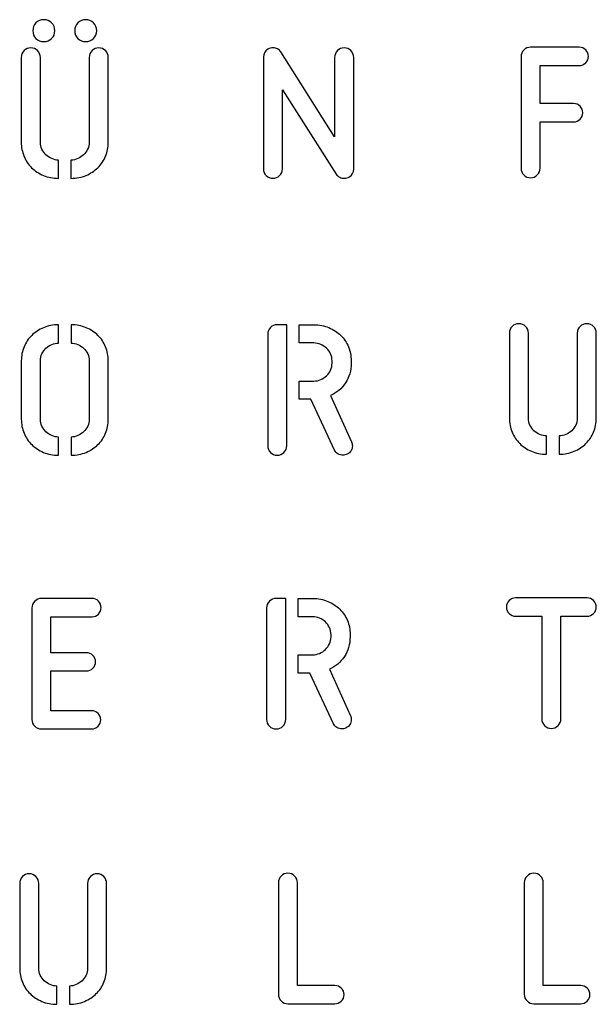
# Model space of a CAD drawing. Header units: millimetres. Extents: x -145 to 145, y -187 to 145.
# Tile 23 of 31: x 6 to 45, y -14 to 53. Entities that reach past the tile are written whole.
import ezdxf

# ---------------------------------------------------------------- set-up
doc = ezdxf.new("R2010")
doc.units = ezdxf.units.MM
doc.header["$MEASUREMENT"] = 0
doc.layers.add('Ebene 1', color=7, linetype='Continuous')

msp = doc.modelspace()

# ---------------------------------------------------------------- linework, layer by layer
at = {"layer": 'Ebene 1', "color": 1}
for points, knots in [([(6.8114, 52.5305), (6.8114, 52.7375), (6.882, 52.9139), (7.0231, 53.0597), (7.0231, 53.0597), (7.1642, 53.2055), (7.343, 53.2784), (7.5593, 53.2784), (7.5593, 53.2784), (7.7663, 53.2784), (7.9427, 53.2055), (8.0885, 53.0597), (8.0885, 53.0597), (8.2343, 52.9139), (8.3072, 52.7375), (8.3072, 52.5305), (8.3072, 52.5305), (8.3072, 52.3141), (8.2343, 52.1354), (8.0885, 51.9943), (8.0885, 51.9943), (7.9427, 51.8532), (7.7663, 51.7826), (7.5593, 51.7826), (7.5593, 51.7826), (7.343, 51.7826), (7.1642, 51.8532), (7.0231, 51.9943), (7.0231, 51.9943), (6.882, 52.1354), (6.8114, 52.3141), (6.8114, 52.5305)], [0, 0, 0, 0, 0.125, 0.125, 0.125, 0.125, 0.25, 0.25, 0.25, 0.25, 0.375, 0.375, 0.375, 0.375, 0.5, 0.5, 0.5, 0.5, 0.625, 0.625, 0.625, 0.625, 0.75, 0.75, 0.75, 0.75, 0.875, 0.875, 0.875, 0.875, 1, 1, 1, 1]), ([(9.6619, 52.5305), (9.6619, 52.7375), (9.7324, 52.9139), (9.8735, 53.0597), (9.8735, 53.0597), (10.0147, 53.2055), (10.1934, 53.2784), (10.4098, 53.2784), (10.4098, 53.2784), (10.6167, 53.2784), (10.7931, 53.2055), (10.9389, 53.0597), (10.9389, 53.0597), (11.0847, 52.9139), (11.1577, 52.7375), (11.1577, 52.5305), (11.1577, 52.5305), (11.1577, 52.3141), (11.0847, 52.1354), (10.9389, 51.9943), (10.9389, 51.9943), (10.7931, 51.8532), (10.6167, 51.7826), (10.4098, 51.7826), (10.4098, 51.7826), (10.1934, 51.7826), (10.0147, 51.8532), (9.8735, 51.9943), (9.8735, 51.9943), (9.7324, 52.1354), (9.6619, 52.3141), (9.6619, 52.5305)], [0, 0, 0, 0, 0.125, 0.125, 0.125, 0.125, 0.25, 0.25, 0.25, 0.25, 0.375, 0.375, 0.375, 0.375, 0.5, 0.5, 0.5, 0.5, 0.625, 0.625, 0.625, 0.625, 0.75, 0.75, 0.75, 0.75, 0.875, 0.875, 0.875, 0.875, 1, 1, 1, 1]), ([(8.5612, 42.4693), (8.1849, 42.4693), (7.8415, 42.5352), (7.5311, 42.6669), (7.5311, 42.6669), (7.2207, 42.7986), (6.9525, 42.9749), (6.7268, 43.196), (6.7268, 43.196), (6.501, 43.4171), (6.327, 43.6758), (6.2047, 43.9721), (6.2047, 43.9721), (6.0824, 44.2685), (6.0212, 44.586), (6.0212, 44.9246), (6.0212, 44.9246), (6.0212, 44.9246), (6.0212, 50.7102), (6.0212, 50.7102), (6.0212, 50.7102), (6.0212, 50.8889), (6.0847, 51.0418), (6.2117, 51.1688), (6.2117, 51.1688), (6.3387, 51.2958), (6.4916, 51.3593), (6.6703, 51.3593), (6.6703, 51.3593), (6.8491, 51.3593), (7.0019, 51.2958), (7.1289, 51.1688), (7.1289, 51.1688), (7.2559, 51.0418), (7.3194, 50.8889), (7.3194, 50.7102), (7.3194, 50.7102), (7.3194, 50.7102), (7.3194, 44.9246), (7.3194, 44.9246), (7.3194, 44.9246), (7.3194, 44.7553), (7.3547, 44.5977), (7.4253, 44.4519), (7.4253, 44.4519), (7.4958, 44.3061), (7.5875, 44.1791), (7.7004, 44.0709), (7.7004, 44.0709), (7.8133, 43.9627), (7.945, 43.8757), (8.0955, 43.8099), (8.0955, 43.8099), (8.2461, 43.744), (8.4013, 43.7111), (8.5612, 43.7111), (8.5612, 43.7111), (8.5612, 43.7111), (8.5612, 42.4693), (8.5612, 42.4693)], [0, 0, 0, 0, 0.0666667, 0.0666667, 0.0666667, 0.0666667, 0.1333333, 0.1333333, 0.1333333, 0.1333333, 0.2, 0.2, 0.2, 0.2, 0.2666667, 0.2666667, 0.2666667, 0.2666667, 0.3333333, 0.3333333, 0.3333333, 0.3333333, 0.4, 0.4, 0.4, 0.4, 0.4666667, 0.4666667, 0.4666667, 0.4666667, 0.5333333, 0.5333333, 0.5333333, 0.5333333, 0.6, 0.6, 0.6, 0.6, 0.6666667, 0.6666667, 0.6666667, 0.6666667, 0.7333333, 0.7333333, 0.7333333, 0.7333333, 0.8, 0.8, 0.8, 0.8, 0.8666667, 0.8666667, 0.8666667, 0.8666667, 0.9333333, 0.9333333, 0.9333333, 0.9333333, 1, 1, 1, 1]), ([(9.4079, 43.7111), (9.5678, 43.7111), (9.723, 43.744), (9.8735, 43.8099), (9.8735, 43.8099), (10.0241, 43.8757), (10.1558, 43.9627), (10.2687, 44.0709), (10.2687, 44.0709), (10.3815, 44.1791), (10.4733, 44.3061), (10.5438, 44.4519), (10.5438, 44.4519), (10.6144, 44.5977), (10.6497, 44.7553), (10.6497, 44.9246), (10.6497, 44.9246), (10.6497, 44.9246), (10.6497, 50.7102), (10.6497, 50.7102), (10.6497, 50.7102), (10.6497, 50.8889), (10.7132, 51.0418), (10.8402, 51.1688), (10.8402, 51.1688), (10.9672, 51.2958), (11.12, 51.3593), (11.2988, 51.3593), (11.2988, 51.3593), (11.4775, 51.3593), (11.6304, 51.2958), (11.7574, 51.1688), (11.7574, 51.1688), (11.8844, 51.0418), (11.9479, 50.8889), (11.9479, 50.7102), (11.9479, 50.7102), (11.9479, 50.7102), (11.9479, 44.9246), (11.9479, 44.9246), (11.9479, 44.9246), (11.9479, 44.586), (11.8867, 44.2685), (11.7644, 43.9721), (11.7644, 43.9721), (11.6421, 43.6758), (11.4681, 43.4171), (11.2423, 43.196), (11.2423, 43.196), (11.0165, 42.9749), (10.7484, 42.7986), (10.438, 42.6669), (10.438, 42.6669), (10.1275, 42.5352), (9.7842, 42.4693), (9.4079, 42.4693), (9.4079, 42.4693), (9.4079, 42.4693), (9.4079, 43.7111), (9.4079, 43.7111)], [0, 0, 0, 0, 0.0666667, 0.0666667, 0.0666667, 0.0666667, 0.1333333, 0.1333333, 0.1333333, 0.1333333, 0.2, 0.2, 0.2, 0.2, 0.2666667, 0.2666667, 0.2666667, 0.2666667, 0.3333333, 0.3333333, 0.3333333, 0.3333333, 0.4, 0.4, 0.4, 0.4, 0.4666667, 0.4666667, 0.4666667, 0.4666667, 0.5333333, 0.5333333, 0.5333333, 0.5333333, 0.6, 0.6, 0.6, 0.6, 0.6666667, 0.6666667, 0.6666667, 0.6666667, 0.7333333, 0.7333333, 0.7333333, 0.7333333, 0.8, 0.8, 0.8, 0.8, 0.8666667, 0.8666667, 0.8666667, 0.8666667, 0.9333333, 0.9333333, 0.9333333, 0.9333333, 1, 1, 1, 1]), ([(23.8179, 48.51), (23.8179, 48.51), (23.8179, 43.1195), (23.8179, 43.1195), (23.8179, 43.1195), (23.8179, 42.9408), (23.7544, 42.7879), (23.6274, 42.6609), (23.6274, 42.6609), (23.5004, 42.5339), (23.3475, 42.4704), (23.1688, 42.4704), (23.1688, 42.4704), (22.99, 42.4704), (22.8372, 42.5339), (22.7102, 42.6609), (22.7102, 42.6609), (22.5832, 42.7879), (22.5197, 42.9408), (22.5197, 43.1195), (22.5197, 43.1195), (22.5197, 43.1195), (22.5197, 50.7254), (22.5197, 50.7254), (22.5197, 50.7254), (22.5197, 50.9512), (22.6231, 51.1299), (22.8301, 51.2616), (22.8301, 51.2616), (22.9336, 51.3275), (23.0512, 51.3604), (23.1829, 51.3604), (23.1829, 51.3604), (23.2864, 51.3604), (23.3851, 51.3369), (23.4792, 51.2898), (23.4792, 51.2898), (23.5733, 51.2428), (23.6486, 51.1722), (23.705, 51.0782), (23.705, 51.0782), (23.705, 51.0782), (27.3739, 45.2926), (27.3739, 45.2926), (27.3739, 45.2926), (27.3739, 45.2926), (27.3739, 50.7113), (27.3739, 50.7113), (27.3739, 50.7113), (27.3739, 50.89), (27.4374, 51.0429), (27.5644, 51.1699), (27.5644, 51.1699), (27.6914, 51.2969), (27.8443, 51.3604), (28.023, 51.3604), (28.023, 51.3604), (28.2017, 51.3604), (28.3546, 51.2969), (28.4816, 51.1699), (28.4816, 51.1699), (28.6086, 51.0429), (28.6721, 50.89), (28.6721, 50.7113), (28.6721, 50.7113), (28.6721, 50.7113), (28.6721, 43.1054), (28.6721, 43.1054), (28.6721, 43.1054), (28.6721, 42.8702), (28.578, 42.6962), (28.3899, 42.5833), (28.3899, 42.5833), (28.2582, 42.508), (28.1359, 42.4704), (28.023, 42.4704), (28.023, 42.4704), (27.9195, 42.4704), (27.8184, 42.4939), (27.7196, 42.541), (27.7196, 42.541), (27.6208, 42.588), (27.5432, 42.6585), (27.4868, 42.7526), (27.4868, 42.7526), (27.4868, 42.7526), (23.8179, 48.51), (23.8179, 48.51)], [0, 0, 0, 0, 0.0454545, 0.0454545, 0.0454545, 0.0454545, 0.0909091, 0.0909091, 0.0909091, 0.0909091, 0.1363636, 0.1363636, 0.1363636, 0.1363636, 0.1818182, 0.1818182, 0.1818182, 0.1818182, 0.2272727, 0.2272727, 0.2272727, 0.2272727, 0.2727273, 0.2727273, 0.2727273, 0.2727273, 0.3181818, 0.3181818, 0.3181818, 0.3181818, 0.3636364, 0.3636364, 0.3636364, 0.3636364, 0.4090909, 0.4090909, 0.4090909, 0.4090909, 0.4545455, 0.4545455, 0.4545455, 0.4545455, 0.5, 0.5, 0.5, 0.5, 0.5454545, 0.5454545, 0.5454545, 0.5454545, 0.5909091, 0.5909091, 0.5909091, 0.5909091, 0.6363636, 0.6363636, 0.6363636, 0.6363636, 0.6818182, 0.6818182, 0.6818182, 0.6818182, 0.7272727, 0.7272727, 0.7272727, 0.7272727, 0.7727273, 0.7727273, 0.7727273, 0.7727273, 0.8181818, 0.8181818, 0.8181818, 0.8181818, 0.8636364, 0.8636364, 0.8636364, 0.8636364, 0.9090909, 0.9090909, 0.9090909, 0.9090909, 0.9545455, 0.9545455, 0.9545455, 0.9545455, 1, 1, 1, 1]), ([(43.6607, 47.5604), (43.83, 47.5604), (43.9758, 47.4992), (44.0981, 47.3769), (44.0981, 47.3769), (44.2204, 47.2546), (44.2816, 47.1088), (44.2816, 46.9395), (44.2816, 46.9395), (44.2816, 46.7702), (44.2204, 46.6243), (44.0981, 46.502), (44.0981, 46.502), (43.9758, 46.3797), (43.83, 46.3186), (43.6607, 46.3186), (43.6607, 46.3186), (43.6607, 46.3186), (41.3747, 46.3186), (41.3747, 46.3186), (41.3747, 46.3186), (41.3747, 46.3186), (41.3747, 43.1577), (41.3747, 43.1577), (41.3747, 43.1577), (41.3747, 42.979), (41.3112, 42.8261), (41.1842, 42.6991), (41.1842, 42.6991), (41.0572, 42.5721), (40.9043, 42.5086), (40.7256, 42.5086), (40.7256, 42.5086), (40.5468, 42.5086), (40.394, 42.5721), (40.267, 42.6991), (40.267, 42.6991), (40.14, 42.8261), (40.0765, 42.979), (40.0765, 43.1577), (40.0765, 43.1577), (40.0765, 43.1577), (40.0765, 50.7495), (40.0765, 50.7495), (40.0765, 50.7495), (40.0765, 50.9282), (40.14, 51.0811), (40.267, 51.2081), (40.267, 51.2081), (40.394, 51.3351), (40.5468, 51.3986), (40.7256, 51.3986), (40.7256, 51.3986), (40.7256, 51.3986), (44.0417, 51.3986), (44.0417, 51.3986), (44.0417, 51.3986), (44.211, 51.3986), (44.3568, 51.3374), (44.4791, 51.2151), (44.4791, 51.2151), (44.6014, 51.0929), (44.6626, 50.947), (44.6626, 50.7777), (44.6626, 50.7777), (44.6626, 50.6084), (44.6014, 50.4626), (44.4791, 50.3403), (44.4791, 50.3403), (44.3568, 50.218), (44.211, 50.1568), (44.0417, 50.1568), (44.0417, 50.1568), (44.0417, 50.1568), (41.3747, 50.1568), (41.3747, 50.1568), (41.3747, 50.1568), (41.3747, 50.1568), (41.3747, 47.5604), (41.3747, 47.5604), (41.3747, 47.5604), (41.3747, 47.5604), (43.6607, 47.5604), (43.6607, 47.5604)], [0, 0, 0, 0, 0.047619, 0.047619, 0.047619, 0.047619, 0.0952381, 0.0952381, 0.0952381, 0.0952381, 0.1428571, 0.1428571, 0.1428571, 0.1428571, 0.1904762, 0.1904762, 0.1904762, 0.1904762, 0.2380952, 0.2380952, 0.2380952, 0.2380952, 0.2857143, 0.2857143, 0.2857143, 0.2857143, 0.3333333, 0.3333333, 0.3333333, 0.3333333, 0.3809524, 0.3809524, 0.3809524, 0.3809524, 0.4285714, 0.4285714, 0.4285714, 0.4285714, 0.4761905, 0.4761905, 0.4761905, 0.4761905, 0.5238095, 0.5238095, 0.5238095, 0.5238095, 0.5714286, 0.5714286, 0.5714286, 0.5714286, 0.6190476, 0.6190476, 0.6190476, 0.6190476, 0.6666667, 0.6666667, 0.6666667, 0.6666667, 0.7142857, 0.7142857, 0.7142857, 0.7142857, 0.7619048, 0.7619048, 0.7619048, 0.7619048, 0.8095238, 0.8095238, 0.8095238, 0.8095238, 0.8571429, 0.8571429, 0.8571429, 0.8571429, 0.9047619, 0.9047619, 0.9047619, 0.9047619, 0.952381, 0.952381, 0.952381, 0.952381, 1, 1, 1, 1]), ([(8.5637, 23.6023), (8.1874, 23.6023), (7.844, 23.6682), (7.5335, 23.7999), (7.5335, 23.7999), (7.2231, 23.9316), (6.955, 24.1079), (6.7292, 24.329), (6.7292, 24.329), (6.5034, 24.5501), (6.3294, 24.8088), (6.2071, 25.1051), (6.2071, 25.1051), (6.0848, 25.4015), (6.0237, 25.719), (6.0237, 26.0576), (6.0237, 26.0576), (6.0237, 26.0576), (6.0237, 30.037), (6.0237, 30.037), (6.0237, 30.037), (6.0237, 30.3756), (6.0848, 30.6931), (6.2071, 30.9895), (6.2071, 30.9895), (6.3294, 31.2858), (6.5034, 31.5445), (6.7292, 31.7656), (6.7292, 31.7656), (6.955, 31.9866), (7.2231, 32.163), (7.5335, 32.2947), (7.5335, 32.2947), (7.844, 32.4264), (8.1874, 32.4923), (8.5637, 32.4923), (8.5637, 32.4923), (8.5637, 32.4923), (8.5637, 31.2505), (8.5637, 31.2505), (8.5637, 31.2505), (8.4037, 31.2505), (8.2485, 31.2176), (8.098, 31.1517), (8.098, 31.1517), (7.9475, 31.0859), (7.8158, 30.9989), (7.7029, 30.8907), (7.7029, 30.8907), (7.59, 30.7825), (7.4983, 30.6555), (7.4277, 30.5097), (7.4277, 30.5097), (7.3572, 30.3639), (7.3219, 30.2063), (7.3219, 30.037), (7.3219, 30.037), (7.3219, 30.037), (7.3219, 26.0576), (7.3219, 26.0576), (7.3219, 26.0576), (7.3219, 25.8883), (7.3572, 25.7307), (7.4277, 25.5849), (7.4277, 25.5849), (7.4983, 25.4391), (7.59, 25.3121), (7.7029, 25.2039), (7.7029, 25.2039), (7.8158, 25.0957), (7.9475, 25.0087), (8.098, 24.9429), (8.098, 24.9429), (8.2485, 24.877), (8.4037, 24.8441), (8.5637, 24.8441), (8.5637, 24.8441), (8.5637, 24.8441), (8.5637, 23.6023), (8.5637, 23.6023)], [0, 0, 0, 0, 0.05, 0.05, 0.05, 0.05, 0.1, 0.1, 0.1, 0.1, 0.15, 0.15, 0.15, 0.15, 0.2, 0.2, 0.2, 0.2, 0.25, 0.25, 0.25, 0.25, 0.3, 0.3, 0.3, 0.3, 0.35, 0.35, 0.35, 0.35, 0.4, 0.4, 0.4, 0.4, 0.45, 0.45, 0.45, 0.45, 0.5, 0.5, 0.5, 0.5, 0.55, 0.55, 0.55, 0.55, 0.6, 0.6, 0.6, 0.6, 0.65, 0.65, 0.65, 0.65, 0.7, 0.7, 0.7, 0.7, 0.75, 0.75, 0.75, 0.75, 0.8, 0.8, 0.8, 0.8, 0.85, 0.85, 0.85, 0.85, 0.9, 0.9, 0.9, 0.9, 0.95, 0.95, 0.95, 0.95, 1, 1, 1, 1]), ([(9.4103, 24.8441), (9.5702, 24.8441), (9.7255, 24.877), (9.876, 24.9429), (9.876, 24.9429), (10.0265, 25.0087), (10.1582, 25.0957), (10.2711, 25.2039), (10.2711, 25.2039), (10.384, 25.3121), (10.4757, 25.4391), (10.5463, 25.5849), (10.5463, 25.5849), (10.6168, 25.7307), (10.6521, 25.8883), (10.6521, 26.0576), (10.6521, 26.0576), (10.6521, 26.0576), (10.6521, 30.037), (10.6521, 30.037), (10.6521, 30.037), (10.6521, 30.2063), (10.6168, 30.3639), (10.5463, 30.5097), (10.5463, 30.5097), (10.4757, 30.6555), (10.384, 30.7825), (10.2711, 30.8907), (10.2711, 30.8907), (10.1582, 30.9989), (10.0265, 31.0859), (9.876, 31.1517), (9.876, 31.1517), (9.7255, 31.2176), (9.5702, 31.2505), (9.4103, 31.2505), (9.4103, 31.2505), (9.4103, 31.2505), (9.4103, 32.4923), (9.4103, 32.4923), (9.4103, 32.4923), (9.7866, 32.4923), (10.13, 32.4264), (10.4404, 32.2947), (10.4404, 32.2947), (10.7509, 32.163), (11.019, 31.9866), (11.2448, 31.7656), (11.2448, 31.7656), (11.4705, 31.5445), (11.6446, 31.2858), (11.7669, 30.9895), (11.7669, 30.9895), (11.8892, 30.6931), (11.9503, 30.3756), (11.9503, 30.037), (11.9503, 30.037), (11.9503, 30.037), (11.9503, 26.0576), (11.9503, 26.0576), (11.9503, 26.0576), (11.9503, 25.719), (11.8892, 25.4015), (11.7669, 25.1051), (11.7669, 25.1051), (11.6446, 24.8088), (11.4705, 24.5501), (11.2448, 24.329), (11.2448, 24.329), (11.019, 24.1079), (10.7509, 23.9316), (10.4404, 23.7999), (10.4404, 23.7999), (10.13, 23.6682), (9.7866, 23.6023), (9.4103, 23.6023), (9.4103, 23.6023), (9.4103, 23.6023), (9.4103, 24.8441), (9.4103, 24.8441)], [0, 0, 0, 0, 0.05, 0.05, 0.05, 0.05, 0.1, 0.1, 0.1, 0.1, 0.15, 0.15, 0.15, 0.15, 0.2, 0.2, 0.2, 0.2, 0.25, 0.25, 0.25, 0.25, 0.3, 0.3, 0.3, 0.3, 0.35, 0.35, 0.35, 0.35, 0.4, 0.4, 0.4, 0.4, 0.45, 0.45, 0.45, 0.45, 0.5, 0.5, 0.5, 0.5, 0.55, 0.55, 0.55, 0.55, 0.6, 0.6, 0.6, 0.6, 0.65, 0.65, 0.65, 0.65, 0.7, 0.7, 0.7, 0.7, 0.75, 0.75, 0.75, 0.75, 0.8, 0.8, 0.8, 0.8, 0.85, 0.85, 0.85, 0.85, 0.9, 0.9, 0.9, 0.9, 0.95, 0.95, 0.95, 0.95, 1, 1, 1, 1]), ([(22.8112, 31.845), (22.8112, 32.0237), (22.8747, 32.1766), (23.0017, 32.3036), (23.0017, 32.3036), (23.1287, 32.4306), (23.2815, 32.4941), (23.4603, 32.4941), (23.4603, 32.4941), (23.4603, 32.4941), (24.1094, 32.4941), (24.1094, 32.4941), (24.1094, 32.4941), (24.1094, 32.4941), (24.1094, 24.2532), (24.1094, 24.2532), (24.1094, 24.2532), (24.1094, 24.0745), (24.0459, 23.9216), (23.9189, 23.7946), (23.9189, 23.7946), (23.7919, 23.6676), (23.639, 23.6041), (23.4603, 23.6041), (23.4603, 23.6041), (23.2815, 23.6041), (23.1287, 23.6676), (23.0017, 23.7946), (23.0017, 23.7946), (22.8747, 23.9216), (22.8112, 24.0745), (22.8112, 24.2532), (22.8112, 24.2532), (22.8112, 24.2532), (22.8112, 31.845), (22.8112, 31.845)], [0, 0, 0, 0, 0.1111111, 0.1111111, 0.1111111, 0.1111111, 0.2222222, 0.2222222, 0.2222222, 0.2222222, 0.3333333, 0.3333333, 0.3333333, 0.3333333, 0.4444444, 0.4444444, 0.4444444, 0.4444444, 0.5555556, 0.5555556, 0.5555556, 0.5555556, 0.6666667, 0.6666667, 0.6666667, 0.6666667, 0.7777778, 0.7777778, 0.7777778, 0.7777778, 0.8888889, 0.8888889, 0.8888889, 0.8888889, 1, 1, 1, 1]), ([(27.0868, 27.6681), (27.5102, 27.8562), (27.8512, 28.1432), (28.1099, 28.5289), (28.1099, 28.5289), (28.3686, 28.9146), (28.4979, 29.3614), (28.4979, 29.8694), (28.4979, 29.8694), (28.4979, 29.8694), (28.4979, 30.0388), (28.4979, 30.0388), (28.4979, 30.0388), (28.4979, 30.3774), (28.4368, 30.6949), (28.3145, 30.9913), (28.3145, 30.9913), (28.1922, 31.2876), (28.0182, 31.5463), (27.7924, 31.7674), (27.7924, 31.7674), (27.5666, 31.9884), (27.2985, 32.1648), (26.9881, 32.2965), (26.9881, 32.2965), (26.6776, 32.4282), (26.3342, 32.4941), (25.9579, 32.4941), (25.9579, 32.4941), (25.9579, 32.4941), (24.9561, 32.4941), (24.9561, 32.4941), (24.9561, 32.4941), (24.9561, 32.4941), (24.9561, 31.2523), (24.9561, 31.2523), (24.9561, 31.2523), (24.9561, 31.2523), (25.9579, 31.2523), (25.9579, 31.2523), (25.9579, 31.2523), (26.1179, 31.2523), (26.2731, 31.2194), (26.4236, 31.1535), (26.4236, 31.1535), (26.5741, 31.0877), (26.7058, 31.0007), (26.8187, 30.8925), (26.8187, 30.8925), (26.9316, 30.7843), (27.0233, 30.6573), (27.0939, 30.5115), (27.0939, 30.5115), (27.1644, 30.3657), (27.1997, 30.2081), (27.1997, 30.0388), (27.1997, 30.0388), (27.1997, 30.0388), (27.1997, 29.8694), (27.1997, 29.8694), (27.1997, 29.8694), (27.1997, 29.7001), (27.1644, 29.5425), (27.0939, 29.3967), (27.0939, 29.3967), (27.0233, 29.2509), (26.9316, 29.1239), (26.8187, 29.0157), (26.8187, 29.0157), (26.7058, 28.9075), (26.5741, 28.8205), (26.4236, 28.7547), (26.4236, 28.7547), (26.2731, 28.6888), (26.1179, 28.6559), (25.9579, 28.6559), (25.9579, 28.6559), (25.9579, 28.6559), (24.9561, 28.6559), (24.9561, 28.6559), (24.9561, 28.6559), (24.9561, 28.6559), (24.9561, 27.4141), (24.9561, 27.4141), (24.9561, 27.4141), (24.9561, 27.4141), (25.7604, 27.4141), (25.7604, 27.4141), (25.7604, 27.4141), (25.7604, 27.4141), (27.3691, 23.9569), (27.3691, 23.9569), (27.3691, 23.9569), (27.4161, 23.8534), (27.4937, 23.7687), (27.6019, 23.7029), (27.6019, 23.7029), (27.7101, 23.637), (27.8253, 23.6041), (27.9476, 23.6041), (27.9476, 23.6041), (28.0229, 23.6041), (28.1169, 23.6276), (28.2298, 23.6747), (28.2298, 23.6747), (28.3427, 23.7217), (28.4297, 23.797), (28.4909, 23.9004), (28.4909, 23.9004), (28.552, 24.0039), (28.5826, 24.1168), (28.5826, 24.2391), (28.5826, 24.2391), (28.5826, 24.3426), (28.5638, 24.432), (28.5262, 24.5072), (28.5262, 24.5072), (28.5262, 24.5072), (27.0868, 27.6681), (27.0868, 27.6681)], [0, 0, 0, 0, 0.0333333, 0.0333333, 0.0333333, 0.0333333, 0.0666667, 0.0666667, 0.0666667, 0.0666667, 0.1, 0.1, 0.1, 0.1, 0.1333333, 0.1333333, 0.1333333, 0.1333333, 0.1666667, 0.1666667, 0.1666667, 0.1666667, 0.2, 0.2, 0.2, 0.2, 0.2333333, 0.2333333, 0.2333333, 0.2333333, 0.2666667, 0.2666667, 0.2666667, 0.2666667, 0.3, 0.3, 0.3, 0.3, 0.3333333, 0.3333333, 0.3333333, 0.3333333, 0.3666667, 0.3666667, 0.3666667, 0.3666667, 0.4, 0.4, 0.4, 0.4, 0.4333333, 0.4333333, 0.4333333, 0.4333333, 0.4666667, 0.4666667, 0.4666667, 0.4666667, 0.5, 0.5, 0.5, 0.5, 0.5333333, 0.5333333, 0.5333333, 0.5333333, 0.5666667, 0.5666667, 0.5666667, 0.5666667, 0.6, 0.6, 0.6, 0.6, 0.6333333, 0.6333333, 0.6333333, 0.6333333, 0.6666667, 0.6666667, 0.6666667, 0.6666667, 0.7, 0.7, 0.7, 0.7, 0.7333333, 0.7333333, 0.7333333, 0.7333333, 0.7666667, 0.7666667, 0.7666667, 0.7666667, 0.8, 0.8, 0.8, 0.8, 0.8333333, 0.8333333, 0.8333333, 0.8333333, 0.8666667, 0.8666667, 0.8666667, 0.8666667, 0.9, 0.9, 0.9, 0.9, 0.9333333, 0.9333333, 0.9333333, 0.9333333, 0.9666667, 0.9666667, 0.9666667, 0.9666667, 1, 1, 1, 1]), ([(41.8173, 23.6759), (41.441, 23.6759), (41.0976, 23.7418), (40.7872, 23.8735), (40.7872, 23.8735), (40.4768, 24.0052), (40.2086, 24.1815), (39.9829, 24.4026), (39.9829, 24.4026), (39.7571, 24.6237), (39.5831, 24.8824), (39.4608, 25.1787), (39.4608, 25.1787), (39.3385, 25.4751), (39.2773, 25.7926), (39.2773, 26.1312), (39.2773, 26.1312), (39.2773, 26.1312), (39.2773, 31.9168), (39.2773, 31.9168), (39.2773, 31.9168), (39.2773, 32.0955), (39.3408, 32.2484), (39.4678, 32.3754), (39.4678, 32.3754), (39.5948, 32.5024), (39.7477, 32.5659), (39.9264, 32.5659), (39.9264, 32.5659), (40.1052, 32.5659), (40.258, 32.5024), (40.385, 32.3754), (40.385, 32.3754), (40.512, 32.2484), (40.5755, 32.0955), (40.5755, 31.9168), (40.5755, 31.9168), (40.5755, 31.9168), (40.5755, 26.1312), (40.5755, 26.1312), (40.5755, 26.1312), (40.5755, 25.9619), (40.6108, 25.8043), (40.6814, 25.6585), (40.6814, 25.6585), (40.7519, 25.5127), (40.8436, 25.3857), (40.9565, 25.2775), (40.9565, 25.2775), (41.0694, 25.1693), (41.2011, 25.0823), (41.3516, 25.0165), (41.3516, 25.0165), (41.5022, 24.9506), (41.6574, 24.9177), (41.8173, 24.9177), (41.8173, 24.9177), (41.8173, 24.9177), (41.8173, 23.6759), (41.8173, 23.6759)], [0, 0, 0, 0, 0.0666667, 0.0666667, 0.0666667, 0.0666667, 0.1333333, 0.1333333, 0.1333333, 0.1333333, 0.2, 0.2, 0.2, 0.2, 0.2666667, 0.2666667, 0.2666667, 0.2666667, 0.3333333, 0.3333333, 0.3333333, 0.3333333, 0.4, 0.4, 0.4, 0.4, 0.4666667, 0.4666667, 0.4666667, 0.4666667, 0.5333333, 0.5333333, 0.5333333, 0.5333333, 0.6, 0.6, 0.6, 0.6, 0.6666667, 0.6666667, 0.6666667, 0.6666667, 0.7333333, 0.7333333, 0.7333333, 0.7333333, 0.8, 0.8, 0.8, 0.8, 0.8666667, 0.8666667, 0.8666667, 0.8666667, 0.9333333, 0.9333333, 0.9333333, 0.9333333, 1, 1, 1, 1]), ([(42.664, 24.9177), (42.8239, 24.9177), (42.9791, 24.9506), (43.1296, 25.0165), (43.1296, 25.0165), (43.2802, 25.0823), (43.4119, 25.1693), (43.5248, 25.2775), (43.5248, 25.2775), (43.6376, 25.3857), (43.7294, 25.5127), (43.7999, 25.6585), (43.7999, 25.6585), (43.8705, 25.8043), (43.9058, 25.9619), (43.9058, 26.1312), (43.9058, 26.1312), (43.9058, 26.1312), (43.9058, 31.9168), (43.9058, 31.9168), (43.9058, 31.9168), (43.9058, 32.0955), (43.9693, 32.2484), (44.0963, 32.3754), (44.0963, 32.3754), (44.2233, 32.5024), (44.3761, 32.5659), (44.5549, 32.5659), (44.5549, 32.5659), (44.7336, 32.5659), (44.8865, 32.5024), (45.0135, 32.3754), (45.0135, 32.3754), (45.1405, 32.2484), (45.204, 32.0955), (45.204, 31.9168), (45.204, 31.9168), (45.204, 31.9168), (45.204, 26.1312), (45.204, 26.1312), (45.204, 26.1312), (45.204, 25.7926), (45.1428, 25.4751), (45.0205, 25.1787), (45.0205, 25.1787), (44.8982, 24.8824), (44.7242, 24.6237), (44.4984, 24.4026), (44.4984, 24.4026), (44.2726, 24.1815), (44.0045, 24.0052), (43.6941, 23.8735), (43.6941, 23.8735), (43.3836, 23.7418), (43.0403, 23.6759), (42.664, 23.6759), (42.664, 23.6759), (42.664, 23.6759), (42.664, 24.9177), (42.664, 24.9177)], [0, 0, 0, 0, 0.0666667, 0.0666667, 0.0666667, 0.0666667, 0.1333333, 0.1333333, 0.1333333, 0.1333333, 0.2, 0.2, 0.2, 0.2, 0.2666667, 0.2666667, 0.2666667, 0.2666667, 0.3333333, 0.3333333, 0.3333333, 0.3333333, 0.4, 0.4, 0.4, 0.4, 0.4666667, 0.4666667, 0.4666667, 0.4666667, 0.5333333, 0.5333333, 0.5333333, 0.5333333, 0.6, 0.6, 0.6, 0.6, 0.6666667, 0.6666667, 0.6666667, 0.6666667, 0.7333333, 0.7333333, 0.7333333, 0.7333333, 0.8, 0.8, 0.8, 0.8, 0.8666667, 0.8666667, 0.8666667, 0.8666667, 0.9333333, 0.9333333, 0.9333333, 0.9333333, 1, 1, 1, 1]), ([(7.3967, 4.9545), (7.2179, 4.9545), (7.0651, 5.018), (6.9381, 5.145), (6.9381, 5.145), (6.8111, 5.272), (6.7476, 5.4249), (6.7476, 5.6036), (6.7476, 5.6036), (6.7476, 5.6036), (6.7476, 13.1954), (6.7476, 13.1954), (6.7476, 13.1954), (6.7476, 13.3741), (6.8111, 13.527), (6.9381, 13.654), (6.9381, 13.654), (7.0651, 13.781), (7.2179, 13.8445), (7.3967, 13.8445), (7.3967, 13.8445), (7.3967, 13.8445), (10.8398, 13.8445), (10.8398, 13.8445), (10.8398, 13.8445), (11.0091, 13.8445), (11.1549, 13.7833), (11.2772, 13.661), (11.2772, 13.661), (11.3995, 13.5388), (11.4607, 13.3929), (11.4607, 13.2236), (11.4607, 13.2236), (11.4607, 13.0543), (11.3995, 12.9085), (11.2772, 12.7862), (11.2772, 12.7862), (11.1549, 12.6639), (11.0091, 12.6027), (10.8398, 12.6027), (10.8398, 12.6027), (10.8398, 12.6027), (8.0458, 12.6027), (8.0458, 12.6027), (8.0458, 12.6027), (8.0458, 12.6027), (8.0458, 10.1474), (8.0458, 10.1474), (8.0458, 10.1474), (8.0458, 10.1474), (10.4588, 10.1474), (10.4588, 10.1474), (10.4588, 10.1474), (10.6281, 10.1474), (10.7739, 10.0862), (10.8962, 9.9639), (10.8962, 9.9639), (11.0185, 9.8416), (11.0797, 9.6958), (11.0797, 9.5265), (11.0797, 9.5265), (11.0797, 9.3572), (11.0185, 9.2113), (10.8962, 9.0891), (10.8962, 9.0891), (10.7739, 8.9668), (10.6281, 8.9056), (10.4588, 8.9056), (10.4588, 8.9056), (10.4588, 8.9056), (8.0458, 8.9056), (8.0458, 8.9056), (8.0458, 8.9056), (8.0458, 8.9056), (8.0458, 6.1963), (8.0458, 6.1963), (8.0458, 6.1963), (8.0458, 6.1963), (10.8116, 6.1963), (10.8116, 6.1963), (10.8116, 6.1963), (10.9809, 6.1963), (11.1267, 6.1351), (11.249, 6.0128), (11.249, 6.0128), (11.3713, 5.8905), (11.4325, 5.7447), (11.4325, 5.5754), (11.4325, 5.5754), (11.4325, 5.4061), (11.3713, 5.2602), (11.249, 5.1379), (11.249, 5.1379), (11.1267, 5.0156), (10.9809, 4.9545), (10.8116, 4.9545), (10.8116, 4.9545), (10.8116, 4.9545), (7.3967, 4.9545), (7.3967, 4.9545)], [0, 0, 0, 0, 0.04, 0.04, 0.04, 0.04, 0.08, 0.08, 0.08, 0.08, 0.12, 0.12, 0.12, 0.12, 0.16, 0.16, 0.16, 0.16, 0.2, 0.2, 0.2, 0.2, 0.24, 0.24, 0.24, 0.24, 0.28, 0.28, 0.28, 0.28, 0.32, 0.32, 0.32, 0.32, 0.36, 0.36, 0.36, 0.36, 0.4, 0.4, 0.4, 0.4, 0.44, 0.44, 0.44, 0.44, 0.48, 0.48, 0.48, 0.48, 0.52, 0.52, 0.52, 0.52, 0.56, 0.56, 0.56, 0.56, 0.6, 0.6, 0.6, 0.6, 0.64, 0.64, 0.64, 0.64, 0.68, 0.68, 0.68, 0.68, 0.72, 0.72, 0.72, 0.72, 0.76, 0.76, 0.76, 0.76, 0.8, 0.8, 0.8, 0.8, 0.84, 0.84, 0.84, 0.84, 0.88, 0.88, 0.88, 0.88, 0.92, 0.92, 0.92, 0.92, 0.96, 0.96, 0.96, 0.96, 1, 1, 1, 1]), ([(22.7384, 13.1968), (22.7384, 13.3755), (22.8019, 13.5284), (22.9289, 13.6554), (22.9289, 13.6554), (23.0559, 13.7824), (23.2087, 13.8459), (23.3875, 13.8459), (23.3875, 13.8459), (23.3875, 13.8459), (24.0366, 13.8459), (24.0366, 13.8459), (24.0366, 13.8459), (24.0366, 13.8459), (24.0366, 5.605), (24.0366, 5.605), (24.0366, 5.605), (24.0366, 5.4263), (23.9731, 5.2734), (23.8461, 5.1464), (23.8461, 5.1464), (23.7191, 5.0194), (23.5662, 4.9559), (23.3875, 4.9559), (23.3875, 4.9559), (23.2087, 4.9559), (23.0559, 5.0194), (22.9289, 5.1464), (22.9289, 5.1464), (22.8019, 5.2734), (22.7384, 5.4263), (22.7384, 5.605), (22.7384, 5.605), (22.7384, 5.605), (22.7384, 13.1968), (22.7384, 13.1968)], [0, 0, 0, 0, 0.1111111, 0.1111111, 0.1111111, 0.1111111, 0.2222222, 0.2222222, 0.2222222, 0.2222222, 0.3333333, 0.3333333, 0.3333333, 0.3333333, 0.4444444, 0.4444444, 0.4444444, 0.4444444, 0.5555556, 0.5555556, 0.5555556, 0.5555556, 0.6666667, 0.6666667, 0.6666667, 0.6666667, 0.7777778, 0.7777778, 0.7777778, 0.7777778, 0.8888889, 0.8888889, 0.8888889, 0.8888889, 1, 1, 1, 1]), ([(27.014, 9.0199), (27.4374, 9.208), (27.7784, 9.495), (28.0371, 9.8807), (28.0371, 9.8807), (28.2958, 10.2664), (28.4251, 10.7132), (28.4251, 11.2212), (28.4251, 11.2212), (28.4251, 11.2212), (28.4251, 11.3906), (28.4251, 11.3906), (28.4251, 11.3906), (28.4251, 11.7292), (28.364, 12.0467), (28.2417, 12.3431), (28.2417, 12.3431), (28.1194, 12.6394), (27.9454, 12.8981), (27.7196, 13.1192), (27.7196, 13.1192), (27.4938, 13.3402), (27.2257, 13.5166), (26.9153, 13.6483), (26.9153, 13.6483), (26.6048, 13.78), (26.2614, 13.8459), (25.8851, 13.8459), (25.8851, 13.8459), (25.8851, 13.8459), (24.8833, 13.8459), (24.8833, 13.8459), (24.8833, 13.8459), (24.8833, 13.8459), (24.8833, 12.6041), (24.8833, 12.6041), (24.8833, 12.6041), (24.8833, 12.6041), (25.8851, 12.6041), (25.8851, 12.6041), (25.8851, 12.6041), (26.0451, 12.6041), (26.2003, 12.5712), (26.3508, 12.5053), (26.3508, 12.5053), (26.5013, 12.4395), (26.633, 12.3525), (26.7459, 12.2443), (26.7459, 12.2443), (26.8588, 12.1361), (26.9505, 12.0091), (27.0211, 11.8633), (27.0211, 11.8633), (27.0916, 11.7175), (27.1269, 11.5599), (27.1269, 11.3906), (27.1269, 11.3906), (27.1269, 11.3906), (27.1269, 11.2212), (27.1269, 11.2212), (27.1269, 11.2212), (27.1269, 11.0519), (27.0916, 10.8943), (27.0211, 10.7485), (27.0211, 10.7485), (26.9505, 10.6027), (26.8588, 10.4757), (26.7459, 10.3675), (26.7459, 10.3675), (26.633, 10.2593), (26.5013, 10.1723), (26.3508, 10.1065), (26.3508, 10.1065), (26.2003, 10.0406), (26.0451, 10.0077), (25.8851, 10.0077), (25.8851, 10.0077), (25.8851, 10.0077), (24.8833, 10.0077), (24.8833, 10.0077), (24.8833, 10.0077), (24.8833, 10.0077), (24.8833, 8.7659), (24.8833, 8.7659), (24.8833, 8.7659), (24.8833, 8.7659), (25.6876, 8.7659), (25.6876, 8.7659), (25.6876, 8.7659), (25.6876, 8.7659), (27.2963, 5.3087), (27.2963, 5.3087), (27.2963, 5.3087), (27.3433, 5.2052), (27.4209, 5.1205), (27.5291, 5.0547), (27.5291, 5.0547), (27.6373, 4.9888), (27.7525, 4.9559), (27.8748, 4.9559), (27.8748, 4.9559), (27.9501, 4.9559), (28.0441, 4.9794), (28.157, 5.0265), (28.157, 5.0265), (28.2699, 5.0735), (28.3569, 5.1488), (28.4181, 5.2522), (28.4181, 5.2522), (28.4792, 5.3557), (28.5098, 5.4686), (28.5098, 5.5909), (28.5098, 5.5909), (28.5098, 5.6944), (28.491, 5.7838), (28.4534, 5.859), (28.4534, 5.859), (28.4534, 5.859), (27.014, 9.0199), (27.014, 9.0199)], [0, 0, 0, 0, 0.0333333, 0.0333333, 0.0333333, 0.0333333, 0.0666667, 0.0666667, 0.0666667, 0.0666667, 0.1, 0.1, 0.1, 0.1, 0.1333333, 0.1333333, 0.1333333, 0.1333333, 0.1666667, 0.1666667, 0.1666667, 0.1666667, 0.2, 0.2, 0.2, 0.2, 0.2333333, 0.2333333, 0.2333333, 0.2333333, 0.2666667, 0.2666667, 0.2666667, 0.2666667, 0.3, 0.3, 0.3, 0.3, 0.3333333, 0.3333333, 0.3333333, 0.3333333, 0.3666667, 0.3666667, 0.3666667, 0.3666667, 0.4, 0.4, 0.4, 0.4, 0.4333333, 0.4333333, 0.4333333, 0.4333333, 0.4666667, 0.4666667, 0.4666667, 0.4666667, 0.5, 0.5, 0.5, 0.5, 0.5333333, 0.5333333, 0.5333333, 0.5333333, 0.5666667, 0.5666667, 0.5666667, 0.5666667, 0.6, 0.6, 0.6, 0.6, 0.6333333, 0.6333333, 0.6333333, 0.6333333, 0.6666667, 0.6666667, 0.6666667, 0.6666667, 0.7, 0.7, 0.7, 0.7, 0.7333333, 0.7333333, 0.7333333, 0.7333333, 0.7666667, 0.7666667, 0.7666667, 0.7666667, 0.8, 0.8, 0.8, 0.8, 0.8333333, 0.8333333, 0.8333333, 0.8333333, 0.8666667, 0.8666667, 0.8666667, 0.8666667, 0.9, 0.9, 0.9, 0.9, 0.9333333, 0.9333333, 0.9333333, 0.9333333, 0.9666667, 0.9666667, 0.9666667, 0.9666667, 1, 1, 1, 1]), ([(44.5805, 13.8806), (44.7498, 13.8806), (44.8956, 13.8194), (45.0179, 13.6971), (45.0179, 13.6971), (45.1402, 13.5749), (45.2014, 13.429), (45.2014, 13.2597), (45.2014, 13.2597), (45.2014, 13.0904), (45.1402, 12.9446), (45.0179, 12.8223), (45.0179, 12.8223), (44.8956, 12.7), (44.7498, 12.6388), (44.5805, 12.6388), (44.5805, 12.6388), (44.5805, 12.6388), (42.7884, 12.6388), (42.7884, 12.6388), (42.7884, 12.6388), (42.7884, 12.6388), (42.7884, 5.6397), (42.7884, 5.6397), (42.7884, 5.6397), (42.7884, 5.461), (42.7249, 5.3081), (42.5979, 5.1811), (42.5979, 5.1811), (42.4709, 5.0541), (42.318, 4.9906), (42.1393, 4.9906), (42.1393, 4.9906), (41.9605, 4.9906), (41.8077, 5.0541), (41.6807, 5.1811), (41.6807, 5.1811), (41.5537, 5.3081), (41.4902, 5.461), (41.4902, 5.6397), (41.4902, 5.6397), (41.4902, 5.6397), (41.4902, 12.6388), (41.4902, 12.6388), (41.4902, 12.6388), (41.4902, 12.6388), (39.6981, 12.6388), (39.6981, 12.6388), (39.6981, 12.6388), (39.5287, 12.6388), (39.3829, 12.7), (39.2606, 12.8223), (39.2606, 12.8223), (39.1383, 12.9446), (39.0772, 13.0904), (39.0772, 13.2597), (39.0772, 13.2597), (39.0772, 13.429), (39.1383, 13.5749), (39.2606, 13.6971), (39.2606, 13.6971), (39.3829, 13.8194), (39.5287, 13.8806), (39.6981, 13.8806), (39.6981, 13.8806), (39.6981, 13.8806), (44.5805, 13.8806), (44.5805, 13.8806)], [0, 0, 0, 0, 0.0588235, 0.0588235, 0.0588235, 0.0588235, 0.1176471, 0.1176471, 0.1176471, 0.1176471, 0.1764706, 0.1764706, 0.1764706, 0.1764706, 0.2352941, 0.2352941, 0.2352941, 0.2352941, 0.2941176, 0.2941176, 0.2941176, 0.2941176, 0.3529412, 0.3529412, 0.3529412, 0.3529412, 0.4117647, 0.4117647, 0.4117647, 0.4117647, 0.4705882, 0.4705882, 0.4705882, 0.4705882, 0.5294118, 0.5294118, 0.5294118, 0.5294118, 0.5882353, 0.5882353, 0.5882353, 0.5882353, 0.6470588, 0.6470588, 0.6470588, 0.6470588, 0.7058824, 0.7058824, 0.7058824, 0.7058824, 0.7647059, 0.7647059, 0.7647059, 0.7647059, 0.8235294, 0.8235294, 0.8235294, 0.8235294, 0.8823529, 0.8823529, 0.8823529, 0.8823529, 0.9411765, 0.9411765, 0.9411765, 0.9411765, 1, 1, 1, 1]), ([(8.4523, -13.8048), (8.076, -13.8048), (7.7326, -13.7389), (7.4222, -13.6072), (7.4222, -13.6072), (7.1118, -13.4755), (6.8436, -13.2992), (6.6179, -13.0781), (6.6179, -13.0781), (6.3921, -12.857), (6.2181, -12.5983), (6.0958, -12.302), (6.0958, -12.302), (5.9735, -12.0056), (5.9123, -11.6881), (5.9123, -11.3495), (5.9123, -11.3495), (5.9123, -11.3495), (5.9123, -5.5639), (5.9123, -5.5639), (5.9123, -5.5639), (5.9123, -5.3852), (5.9758, -5.2323), (6.1028, -5.1053), (6.1028, -5.1053), (6.2298, -4.9783), (6.3827, -4.9148), (6.5614, -4.9148), (6.5614, -4.9148), (6.7402, -4.9148), (6.893, -4.9783), (7.02, -5.1053), (7.02, -5.1053), (7.147, -5.2323), (7.2105, -5.3852), (7.2105, -5.5639), (7.2105, -5.5639), (7.2105, -5.5639), (7.2105, -11.3495), (7.2105, -11.3495), (7.2105, -11.3495), (7.2105, -11.5188), (7.2458, -11.6764), (7.3164, -11.8222), (7.3164, -11.8222), (7.3869, -11.968), (7.4786, -12.095), (7.5915, -12.2032), (7.5915, -12.2032), (7.7044, -12.3114), (7.8361, -12.3984), (7.9866, -12.4642), (7.9866, -12.4642), (8.1372, -12.5301), (8.2924, -12.563), (8.4523, -12.563), (8.4523, -12.563), (8.4523, -12.563), (8.4523, -13.8048), (8.4523, -13.8048)], [0, 0, 0, 0, 0.0666667, 0.0666667, 0.0666667, 0.0666667, 0.1333333, 0.1333333, 0.1333333, 0.1333333, 0.2, 0.2, 0.2, 0.2, 0.2666667, 0.2666667, 0.2666667, 0.2666667, 0.3333333, 0.3333333, 0.3333333, 0.3333333, 0.4, 0.4, 0.4, 0.4, 0.4666667, 0.4666667, 0.4666667, 0.4666667, 0.5333333, 0.5333333, 0.5333333, 0.5333333, 0.6, 0.6, 0.6, 0.6, 0.6666667, 0.6666667, 0.6666667, 0.6666667, 0.7333333, 0.7333333, 0.7333333, 0.7333333, 0.8, 0.8, 0.8, 0.8, 0.8666667, 0.8666667, 0.8666667, 0.8666667, 0.9333333, 0.9333333, 0.9333333, 0.9333333, 1, 1, 1, 1]), ([(9.299, -12.563), (9.4589, -12.563), (9.6141, -12.5301), (9.7646, -12.4642), (9.7646, -12.4642), (9.9152, -12.3984), (10.0469, -12.3114), (10.1598, -12.2032), (10.1598, -12.2032), (10.2726, -12.095), (10.3644, -11.968), (10.4349, -11.8222), (10.4349, -11.8222), (10.5055, -11.6764), (10.5408, -11.5188), (10.5408, -11.3495), (10.5408, -11.3495), (10.5408, -11.3495), (10.5408, -5.5639), (10.5408, -5.5639), (10.5408, -5.5639), (10.5408, -5.3852), (10.6043, -5.2323), (10.7313, -5.1053), (10.7313, -5.1053), (10.8583, -4.9783), (11.0111, -4.9148), (11.1899, -4.9148), (11.1899, -4.9148), (11.3686, -4.9148), (11.5215, -4.9783), (11.6485, -5.1053), (11.6485, -5.1053), (11.7755, -5.2323), (11.839, -5.3852), (11.839, -5.5639), (11.839, -5.5639), (11.839, -5.5639), (11.839, -11.3495), (11.839, -11.3495), (11.839, -11.3495), (11.839, -11.6881), (11.7778, -12.0056), (11.6555, -12.302), (11.6555, -12.302), (11.5332, -12.5983), (11.3592, -12.857), (11.1334, -13.0781), (11.1334, -13.0781), (10.9076, -13.2992), (10.6395, -13.4755), (10.3291, -13.6072), (10.3291, -13.6072), (10.0186, -13.7389), (9.6753, -13.8048), (9.299, -13.8048), (9.299, -13.8048), (9.299, -13.8048), (9.299, -12.563), (9.299, -12.563)], [0, 0, 0, 0, 0.0666667, 0.0666667, 0.0666667, 0.0666667, 0.1333333, 0.1333333, 0.1333333, 0.1333333, 0.2, 0.2, 0.2, 0.2, 0.2666667, 0.2666667, 0.2666667, 0.2666667, 0.3333333, 0.3333333, 0.3333333, 0.3333333, 0.4, 0.4, 0.4, 0.4, 0.4666667, 0.4666667, 0.4666667, 0.4666667, 0.5333333, 0.5333333, 0.5333333, 0.5333333, 0.6, 0.6, 0.6, 0.6, 0.6666667, 0.6666667, 0.6666667, 0.6666667, 0.7333333, 0.7333333, 0.7333333, 0.7333333, 0.8, 0.8, 0.8, 0.8, 0.8666667, 0.8666667, 0.8666667, 0.8666667, 0.9333333, 0.9333333, 0.9333333, 0.9333333, 1, 1, 1, 1]), ([(27.3916, -12.5265), (27.5609, -12.5265), (27.7067, -12.5877), (27.829, -12.71), (27.829, -12.71), (27.9513, -12.8323), (28.0125, -12.9781), (28.0125, -13.1474), (28.0125, -13.1474), (28.0125, -13.3167), (27.9513, -13.4626), (27.829, -13.5849), (27.829, -13.5849), (27.7067, -13.7072), (27.5562, -13.7683), (27.3775, -13.7683), (27.3775, -13.7683), (27.3775, -13.7683), (24.1884, -13.7683), (24.1884, -13.7683), (24.1884, -13.7683), (24.0096, -13.7683), (23.8568, -13.7048), (23.7298, -13.5778), (23.7298, -13.5778), (23.6028, -13.4508), (23.5393, -13.2979), (23.5393, -13.1192), (23.5393, -13.1192), (23.5393, -13.1192), (23.5393, -5.5274), (23.5393, -5.5274), (23.5393, -5.5274), (23.5393, -5.3487), (23.6028, -5.1958), (23.7298, -5.0688), (23.7298, -5.0688), (23.8568, -4.9418), (24.0096, -4.8783), (24.1884, -4.8783), (24.1884, -4.8783), (24.3671, -4.8783), (24.52, -4.9418), (24.647, -5.0688), (24.647, -5.0688), (24.774, -5.1958), (24.8375, -5.3487), (24.8375, -5.5274), (24.8375, -5.5274), (24.8375, -5.5274), (24.8375, -12.5265), (24.8375, -12.5265), (24.8375, -12.5265), (24.8375, -12.5265), (27.3916, -12.5265), (27.3916, -12.5265)], [0, 0, 0, 0, 0.0714286, 0.0714286, 0.0714286, 0.0714286, 0.1428571, 0.1428571, 0.1428571, 0.1428571, 0.2142857, 0.2142857, 0.2142857, 0.2142857, 0.2857143, 0.2857143, 0.2857143, 0.2857143, 0.3571429, 0.3571429, 0.3571429, 0.3571429, 0.4285714, 0.4285714, 0.4285714, 0.4285714, 0.5, 0.5, 0.5, 0.5, 0.5714286, 0.5714286, 0.5714286, 0.5714286, 0.6428571, 0.6428571, 0.6428571, 0.6428571, 0.7142857, 0.7142857, 0.7142857, 0.7142857, 0.7857143, 0.7857143, 0.7857143, 0.7857143, 0.8571429, 0.8571429, 0.8571429, 0.8571429, 0.9285714, 0.9285714, 0.9285714, 0.9285714, 1, 1, 1, 1]), ([(44.1475, -12.5258), (44.3168, -12.5258), (44.4626, -12.587), (44.5849, -12.7093), (44.5849, -12.7093), (44.7072, -12.8316), (44.7684, -12.9774), (44.7684, -13.1467), (44.7684, -13.1467), (44.7684, -13.316), (44.7072, -13.4619), (44.5849, -13.5842), (44.5849, -13.5842), (44.4626, -13.7065), (44.3121, -13.7676), (44.1334, -13.7676), (44.1334, -13.7676), (44.1334, -13.7676), (40.9443, -13.7676), (40.9443, -13.7676), (40.9443, -13.7676), (40.7655, -13.7676), (40.6127, -13.7041), (40.4857, -13.5771), (40.4857, -13.5771), (40.3587, -13.4501), (40.2952, -13.2972), (40.2952, -13.1185), (40.2952, -13.1185), (40.2952, -13.1185), (40.2952, -5.5267), (40.2952, -5.5267), (40.2952, -5.5267), (40.2952, -5.348), (40.3587, -5.1951), (40.4857, -5.0681), (40.4857, -5.0681), (40.6127, -4.9411), (40.7655, -4.8776), (40.9443, -4.8776), (40.9443, -4.8776), (41.123, -4.8776), (41.2759, -4.9411), (41.4029, -5.0681), (41.4029, -5.0681), (41.5299, -5.1951), (41.5934, -5.348), (41.5934, -5.5267), (41.5934, -5.5267), (41.5934, -5.5267), (41.5934, -12.5258), (41.5934, -12.5258), (41.5934, -12.5258), (41.5934, -12.5258), (44.1475, -12.5258), (44.1475, -12.5258)], [0, 0, 0, 0, 0.0714286, 0.0714286, 0.0714286, 0.0714286, 0.1428571, 0.1428571, 0.1428571, 0.1428571, 0.2142857, 0.2142857, 0.2142857, 0.2142857, 0.2857143, 0.2857143, 0.2857143, 0.2857143, 0.3571429, 0.3571429, 0.3571429, 0.3571429, 0.4285714, 0.4285714, 0.4285714, 0.4285714, 0.5, 0.5, 0.5, 0.5, 0.5714286, 0.5714286, 0.5714286, 0.5714286, 0.6428571, 0.6428571, 0.6428571, 0.6428571, 0.7142857, 0.7142857, 0.7142857, 0.7142857, 0.7857143, 0.7857143, 0.7857143, 0.7857143, 0.8571429, 0.8571429, 0.8571429, 0.8571429, 0.9285714, 0.9285714, 0.9285714, 0.9285714, 1, 1, 1, 1])]:
    msp.add_open_spline(points, degree=3, knots=knots, dxfattribs=at)

doc.saveas('drawing.dxf')
